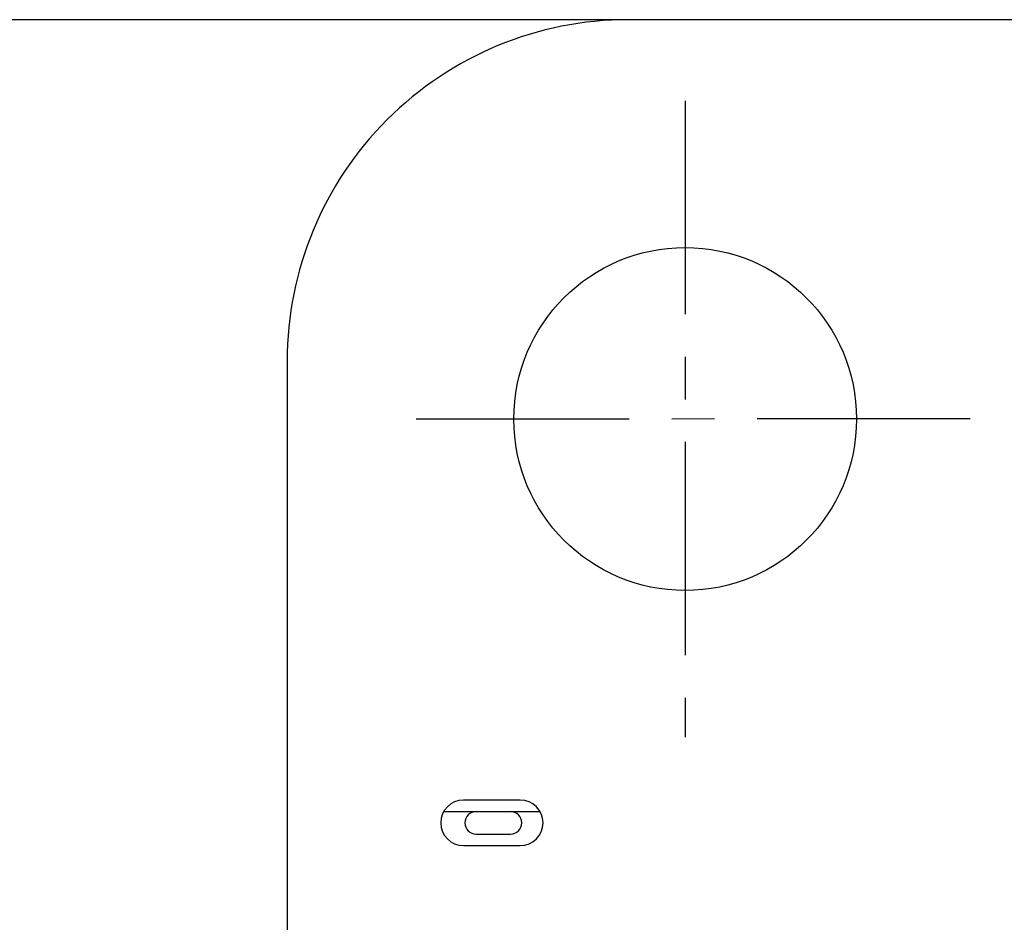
# Model space of a CAD drawing. Header units: millimetres. Extents: x 72 to 239, y 133 to 319.
# Tile 11 of 240: x 91.28 to 99.94, y 181.54 to 189.48. Entities that reach past the tile are written whole.
import ezdxf

# ---------------------------------------------------------------- set-up
doc = ezdxf.new("R2010")
doc.units = ezdxf.units.MM
doc.header["$LTSCALE"] = 5
doc.header["$PDMODE"] = 3
doc.header["$PDSIZE"] = 0.3125
doc.linetypes.add('CENTER', pattern=[0.6, 0.375, -0.075, 0.075, -0.075])
doc.layers.get('0').update_dxf_attribs({"linetype": 'CONTINUOUS'})
doc.layers.get('Defpoints').update_dxf_attribs({"linetype": 'CONTINUOUS'})
doc.layers.add('7标注层', color=6, linetype='CONTINUOUS')
doc.styles.add('PC_TEXTSTYLE', font='ISOCP.SHX', dxfattribs={"width": 0.707, "bigfont": 'GBCBIG.SHX'})
doc.dimstyles.new('GB_BALLOON', dxfattribs={"dimtxt": 3, "dimasz": 2, "dimexe": 1, "dimexo": 0, "dimgap": 1.5, "dimtad": 1, "dimdec": 1, "dimdsep": 46, "dimtxsty": 'PC_TEXTSTYLE', "dimcen": 0, "dimclrd": 256, "dimclrt": 256, "dimadec": 0, "dimazin": 2, "dimtp": 0.1, "dimtm": 0.1, "dimtfac": 0.71, "dimtdec": 3, "dimtmove": 0, "dimatfit": 3, "dimfxl": 1, "dimtfill": 1, "dimarcsym": 0})

# ---------------------------------------------------------------- blocks, each defined once
blk = doc.blocks.new('*D22')
at = {"layer": '7标注层', "color": 0, "lineweight": -2}
for p, q in [((96.629, 189.4783), (86.4338, 189.4783)), ((92.4616, 160.8184), (86.4338, 160.8184))]:
    blk.add_line(p, q, dxfattribs=at)
at = {"layer": '7标注层', "lineweight": -2}
blk.add_line((87.4338, 162.8184), (87.4338, 187.4783), dxfattribs=at)
at = {"layer": '7标注层'}
for points in [[(87.7672, 187.4783), (87.1005, 187.4783), (87.4338, 189.4783)], [(87.1005, 162.8184), (87.7672, 162.8184), (87.4338, 160.8184)]]:
    blk.add_solid(points, dxfattribs=at)
at = {"layer": 'Defpoints', "color": 0}
for p in [(87.4338, 189.4783), (96.629, 189.4783), (92.4616, 160.8184)]:
    blk.add_point(p, dxfattribs=at)
at = {"layer": '7标注层', "insert": (84.5838, 175.1484), "char_height": 3, "attachment_point": 5, "rotation": 90, "style": 'PC_TEXTSTYLE', "bg_fill": 3, "box_fill_scale": 1.1, "bg_fill_color": 257, "bg_fill_transparency": 0}
blk.add_mtext('28.7', dxfattribs=at)

msp = doc.modelspace()

# ---------------------------------------------------------------- linework, layer by layer
for p, q in [((144.48, 189.469), (96.629, 189.4783)), ((93.6284, 186.4788), (93.6191, 135.9695)), ((95.6784, 182.619), (95.1784, 182.619)), ((95.0098, 182.519), (95.8468, 182.519)), ((95.2915, 182.319), (95.5915, 182.319)), ((95.1784, 182.219), (95.6784, 182.219))]:
    msp.add_line(p, q)
at = {"color": 1, "linetype": 'CENTER'}
msp.add_line((97.1287, 188.7665), (97.1287, 183.1707), dxfattribs=at)
msp.add_circle((97.1287, 185.9686), 1.5073)
for centre, radius, start, end in [((96.6284, 186.4783), 3, 89.98884, 179.98948), ((95.1784, 182.419), 0.2, 90, 270), ((95.6784, 182.419), 0.2, 270, 90), ((95.2915, 182.419), 0.1, 90, 270), ((95.5915, 182.419), 0.1, 270, 90)]:
    msp.add_arc(centre, radius, start, end)

# ---------------------------------------------------------------- next in the draw order: dimensions: what is measured, and where the dimension line sits
at = {"layer": '7标注层'}
dim = msp.add_linear_dim(base=(87.4338, 189.4783), p1=(92.4616, 160.8184), p2=(96.629, 189.4783), angle=90, dimstyle='GB_BALLOON', dxfattribs=at)
dim.commit()
dim.dimension.update_dxf_attribs({"geometry": '*D22', "text_midpoint": (84.5838, 175.1484)})

# ---------------------------------------------------------------- next in the draw order: linework, layer by layer
at = {"color": 1, "linetype": 'CENTER'}
msp.add_line((99.637, 185.9691), (94.6203, 185.9681), dxfattribs=at)

doc.saveas('drawing.dxf')
